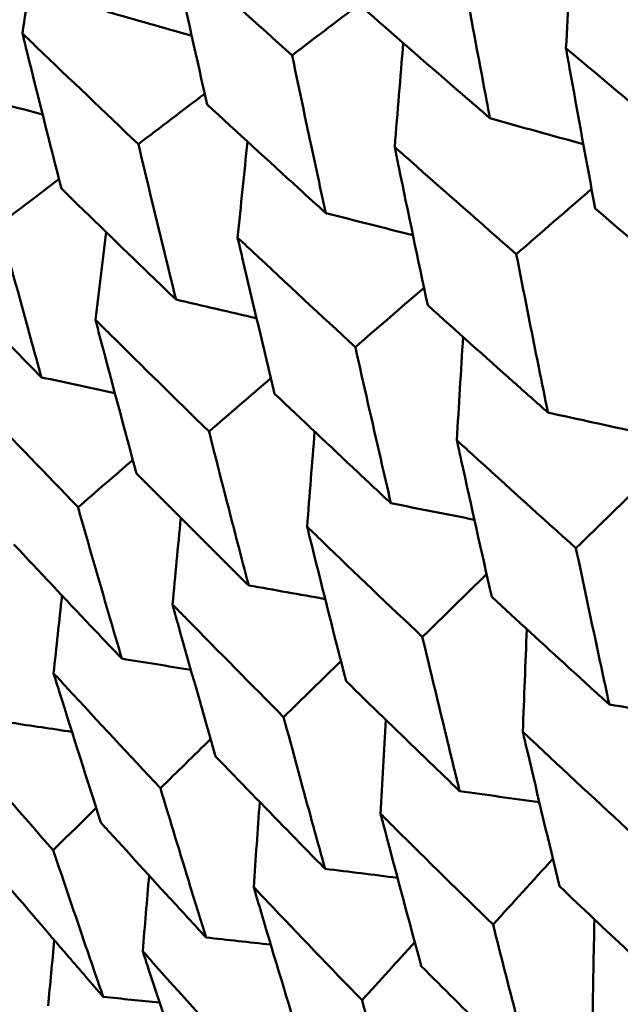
# Model space of a CAD drawing. Header units: millimetres. Extents: x 626 to 2725, y 57 to 2097.
# Tile 46 of 133: x 880.73 to 883.07, y 258.75 to 262.59. Entities that reach past the tile are written whole.
import ezdxf

# ---------------------------------------------------------------- set-up
doc = ezdxf.new("R2010")
doc.units = ezdxf.units.MM
doc.header["$LTSCALE"] = 10
doc.layers.add('Widoczne (ISO)', color=7, linetype='Continuous', lineweight=50)

msp = doc.modelspace()

# ---------------------------------------------------------------- linework, layer by layer
at = {"layer": 'Widoczne (ISO)'}
msp.add_circle((880.3266, 297.6753), 50, dxfattribs=at)
for points in [[(882.8553, 262.4748), (882.8637, 262.6195), (882.8723, 262.7642), (882.8812, 262.9088)], [(880.7387, 262.5318), (880.7555, 262.6474), (880.7724, 262.763), (880.7895, 262.8785)], [(882.073, 262.6628), (881.9783, 262.5907), (881.8835, 262.5186), (881.7887, 262.4465)], [(881.069, 262.6163), (881.1786, 262.585), (881.2882, 262.5538), (881.3979, 262.5227)], [(882.1884, 262.0898), (882.1993, 262.2247), (882.2104, 262.3596), (882.2217, 262.4944)], [(880.5151, 262.2965), (880.6158, 262.2698), (880.7166, 262.2431), (880.8173, 262.2165)], [(881.4484, 262.2972), (881.3623, 262.2317), (881.2762, 262.1663), (881.1901, 262.1009)], [(882.5595, 262.2015), (882.6807, 262.1678), (882.8019, 262.1343), (882.923, 262.1008)], [(881.5768, 261.7367), (881.5894, 261.8614), (881.6022, 261.9861), (881.6151, 262.1107)], [(880.8811, 261.9647), (880.804, 261.9061), (880.7269, 261.8475), (880.6498, 261.7889)], [(882.9551, 261.9265), (882.8574, 261.8419), (882.7596, 261.7572), (882.6619, 261.6726)], [(881.92, 261.8323), (882.0331, 261.8036), (882.1463, 261.775), (882.2595, 261.7465)], [(881.0229, 261.4169), (881.0365, 261.531), (881.0502, 261.645), (881.0641, 261.759)], [(882.3026, 261.5418), (882.2134, 261.4648), (882.1243, 261.3877), (882.0351, 261.3107)], [(881.3369, 261.4956), (881.4415, 261.4713), (881.546, 261.4471), (881.6505, 261.423)], [(882.4304, 260.9481), (882.4383, 261.0821), (882.4464, 261.2162), (882.4547, 261.3501)], [(880.8127, 261.193), (880.908, 261.1726), (881.0032, 261.1522), (881.0984, 261.1319)], [(881.7062, 261.1897), (881.626, 261.1204), (881.5457, 261.0511), (881.4654, 260.9818)], [(882.7852, 261.0561), (882.902, 261.0304), (883.0188, 261.0048), (883.1356, 260.9793)], [(881.8474, 260.6115), (881.857, 260.735), (881.8667, 260.8584), (881.8766, 260.9818)], [(881.1685, 260.8715), (881.0974, 260.81), (881.0262, 260.7486), (880.9551, 260.6872)], [(883.1712, 260.7987), (883.0789, 260.7084), (882.9867, 260.6182), (882.8944, 260.528)], [(882.1736, 260.703), (882.282, 260.6816), (882.3904, 260.6602), (882.4988, 260.6389)], [(881.3232, 260.3088), (881.3337, 260.4212), (881.3444, 260.5336), (881.3553, 260.646)], [(882.5464, 260.4268), (882.4629, 260.3454), (882.3794, 260.2639), (882.296, 260.1825)], [(881.6197, 260.3832), (881.7191, 260.3655), (881.8184, 260.3478), (881.9177, 260.3301)], [(880.8599, 260.0413), (880.8708, 260.1421), (880.8818, 260.2428), (880.8929, 260.3436)], [(882.6872, 259.8135), (882.6922, 259.9466), (882.6975, 260.0797), (882.703, 260.2128)], [(881.1257, 260.098), (881.2154, 260.0835), (881.305, 260.0689), (881.3947, 260.0544)], [(881.979, 260.0885), (881.9046, 260.0158), (881.8302, 259.9432), (881.7558, 259.8706)], [(883.0244, 259.9193), (883.1367, 259.9011), (883.249, 259.883), (883.3613, 259.865)], [(880.6936, 259.8485), (880.7729, 259.8367), (880.8522, 259.8249), (880.9315, 259.8132)], [(882.1333, 259.4937), (882.14, 259.6158), (882.1469, 259.738), (882.1539, 259.8601)], [(881.4715, 259.7848), (881.4063, 259.721), (881.3412, 259.6573), (881.276, 259.5936)], [(882.4414, 259.5826), (882.5449, 259.568), (882.6484, 259.5533), (882.7518, 259.5388)], [(881.6393, 259.2085), (881.647, 259.3191), (881.6549, 259.4296), (881.6629, 259.5402)], [(881.0258, 259.5168), (880.97, 259.462), (880.9142, 259.4073), (880.8584, 259.3525)], [(882.8043, 259.3188), (882.7266, 259.2334), (882.649, 259.148), (882.5713, 259.0626)], [(881.2072, 258.959), (881.2153, 259.0573), (881.2235, 259.1556), (881.2318, 259.2539)], [(881.9172, 259.28), (882.0112, 259.2683), (882.1053, 259.2566), (882.1993, 259.2449)], [(882.9586, 258.6868), (882.9609, 258.819), (882.9635, 258.9512), (882.9662, 259.0833)], [(880.8386, 258.7462), (880.8465, 258.8315), (880.8546, 258.9169), (880.8627, 259.0022)], [(881.4539, 259.0125), (881.5379, 259.0032), (881.6218, 258.994), (881.7058, 258.9848)], [(882.2667, 258.9943), (882.1981, 258.9189), (882.1296, 258.8435), (882.0611, 258.7681)], [(881.0533, 258.7812), (881.1266, 258.774), (881.1999, 258.7668), (881.2732, 258.7597)]]:
    msp.add_open_spline(points, degree=3, dxfattribs=at)
for points, knots in [([(881.3217, 262.8684), (881.3272, 262.8433), (881.3327, 262.8182), (881.3775, 262.6136), (881.4174, 262.4344), (881.4578, 262.2554)], [0.06241522, 0.06241522, 0.06241522, 0.06241522, 0.0708546, 0.0708546, 0.13127416, 0.13127416, 0.13127416, 0.13127416]), ([(881.7887, 262.4465), (881.6516, 262.5695), (881.5149, 262.6929), (881.3598, 262.8338), (881.3408, 262.8511), (881.3217, 262.8684)], [0.01044349, 0.01044349, 0.01044349, 0.01044349, 0.07085106, 0.07085106, 0.07930241, 0.07930241, 0.07930241, 0.07930241]), ([(882.5595, 262.2015), (882.5506, 262.2484), (882.5417, 262.2954), (882.5025, 262.5028), (882.4726, 262.6634), (882.4431, 262.8243)], [0.04598621, 0.04598621, 0.04598621, 0.04598621, 0.06155279, 0.06155279, 0.11473062, 0.11473062, 0.11473062, 0.11473062]), ([(882.0823, 262.616), (882.2048, 262.5088), (882.3278, 262.4019), (882.4872, 262.264), (882.5233, 262.2327), (882.5595, 262.2015)], [0.00838421, 0.00838421, 0.00838421, 0.00838421, 0.06155515, 0.06155515, 0.07712864, 0.07712864, 0.07712864, 0.07712864]), ([(880.7387, 262.5318), (880.7448, 262.507), (880.7509, 262.4823), (880.8009, 262.2807), (880.8454, 262.1041), (880.8905, 261.9279)], [0.06241522, 0.06241522, 0.06241522, 0.06241522, 0.0708546, 0.0708546, 0.13127416, 0.13127416, 0.13127416, 0.13127416]), ([(881.1901, 262.1009), (881.0575, 262.2266), (880.9254, 262.3525), (880.7755, 262.4964), (880.7571, 262.5141), (880.7387, 262.5318)], [0.01044349, 0.01044349, 0.01044349, 0.01044349, 0.07085106, 0.07085106, 0.07930241, 0.07930241, 0.07930241, 0.07930241]), ([(882.8553, 262.4748), (882.8601, 262.4483), (882.8648, 262.4219), (882.9023, 262.2134), (882.9355, 262.0316), (882.9693, 261.8501)], [0.06686277, 0.06686277, 0.06686277, 0.06686277, 0.07557848, 0.07557848, 0.13558897, 0.13558897, 0.13558897, 0.13558897]), ([(883.3432, 262.066), (883.2007, 262.1846), (883.0587, 262.3036), (882.8965, 262.4401), (882.8759, 262.4574), (882.8553, 262.4748)], [0.01556037, 0.01556037, 0.01556037, 0.01556037, 0.07555527, 0.07555527, 0.08428623, 0.08428623, 0.08428623, 0.08428623]), ([(881.92, 261.8323), (881.9099, 261.8785), (881.8999, 261.9248), (881.8557, 262.1293), (881.822, 262.2878), (881.7887, 262.4465)], [0.04598621, 0.04598621, 0.04598621, 0.04598621, 0.06155279, 0.06155279, 0.11473062, 0.11473062, 0.11473062, 0.11473062]), ([(881.4578, 262.2554), (881.5764, 262.146), (881.6955, 262.0369), (881.8499, 261.896), (881.8849, 261.8641), (881.92, 261.8323)], [0.00838421, 0.00838421, 0.00838421, 0.00838421, 0.06155515, 0.06155515, 0.07712864, 0.07712864, 0.07712864, 0.07712864]), ([(881.3369, 261.4956), (881.3257, 261.5412), (881.3145, 261.5868), (881.2651, 261.7884), (881.2274, 261.9445), (881.1901, 262.1009)], [0.04598621, 0.04598621, 0.04598621, 0.04598621, 0.06155279, 0.06155279, 0.11473062, 0.11473062, 0.11473062, 0.11473062]), ([(882.1884, 262.0898), (882.1938, 262.0637), (882.1991, 262.0376), (882.2415, 261.8319), (882.279, 261.6525), (882.3171, 261.4735)], [0.06686277, 0.06686277, 0.06686277, 0.06686277, 0.07557848, 0.07557848, 0.13558897, 0.13558897, 0.13558897, 0.13558897]), ([(882.6619, 261.6726), (882.5235, 261.7937), (882.3857, 261.915), (882.2284, 262.0543), (882.2084, 262.0721), (882.1884, 262.0898)], [0.01556037, 0.01556037, 0.01556037, 0.01556037, 0.07555527, 0.07555527, 0.08428623, 0.08428623, 0.08428623, 0.08428623]), ([(880.8905, 261.9279), (881.005, 261.8161), (881.12, 261.7046), (881.2692, 261.5608), (881.303, 261.5282), (881.3369, 261.4956)], [0.00838421, 0.00838421, 0.00838421, 0.00838421, 0.06155515, 0.06155515, 0.07712864, 0.07712864, 0.07712864, 0.07712864]), ([(882.9693, 261.8501), (883.0839, 261.7523), (883.1989, 261.6548), (883.3601, 261.5186), (883.4061, 261.4799), (883.4521, 261.4412)], [0.01259731, 0.01259731, 0.01259731, 0.01259731, 0.06159863, 0.06159863, 0.08110666, 0.08110666, 0.08110666, 0.08110666]), ([(880.8127, 261.193), (880.8003, 261.2379), (880.7878, 261.2828), (880.7331, 261.4812), (880.6912, 261.6349), (880.6498, 261.7889)], [0.04598621, 0.04598621, 0.04598621, 0.04598621, 0.06155279, 0.06155279, 0.11473062, 0.11473062, 0.11473062, 0.11473062]), ([(881.5768, 261.7367), (881.5828, 261.7109), (881.5888, 261.6852), (881.6363, 261.4824), (881.6782, 261.3057), (881.7208, 261.1292)], [0.06686277, 0.06686277, 0.06686277, 0.06686277, 0.07557848, 0.07557848, 0.13558897, 0.13558897, 0.13558897, 0.13558897]), ([(882.0351, 261.3107), (881.9012, 261.4343), (881.7677, 261.5582), (881.6155, 261.7005), (881.5962, 261.7186), (881.5768, 261.7367)], [0.01556037, 0.01556037, 0.01556037, 0.01556037, 0.07555527, 0.07555527, 0.08428623, 0.08428623, 0.08428623, 0.08428623]), ([(882.7852, 261.0561), (882.7733, 261.1145), (882.7615, 261.1729), (882.7201, 261.3782), (882.6908, 261.5253), (882.6619, 261.6726)], [0.04208868, 0.04208868, 0.04208868, 0.04208868, 0.06158988, 0.06158988, 0.11059803, 0.11059803, 0.11059803, 0.11059803]), ([(880.3826, 261.6346), (880.4929, 261.5204), (880.6037, 261.4065), (880.7475, 261.2595), (880.7801, 261.2263), (880.8127, 261.193)], [0.00838421, 0.00838421, 0.00838421, 0.00838421, 0.06155515, 0.06155515, 0.07712864, 0.07712864, 0.07712864, 0.07712864]), ([(882.3171, 261.4735), (882.4282, 261.3737), (882.5397, 261.2741), (882.696, 261.1352), (882.7406, 261.0956), (882.7852, 261.0561)], [0.01259731, 0.01259731, 0.01259731, 0.01259731, 0.06159863, 0.06159863, 0.08110666, 0.08110666, 0.08110666, 0.08110666]), ([(881.0229, 261.4169), (881.0296, 261.3915), (881.0363, 261.3662), (881.089, 261.1665), (881.1356, 260.9924), (881.1828, 260.8187)], [0.06686277, 0.06686277, 0.06686277, 0.06686277, 0.07557848, 0.07557848, 0.13558897, 0.13558897, 0.13558897, 0.13558897]), ([(881.4654, 260.9818), (881.3361, 261.1081), (881.2072, 261.2346), (881.0603, 261.3799), (881.0416, 261.3984), (881.0229, 261.4169)], [0.01556037, 0.01556037, 0.01556037, 0.01556037, 0.07555527, 0.07555527, 0.08428623, 0.08428623, 0.08428623, 0.08428623]), ([(882.1736, 260.703), (882.1603, 260.7606), (882.147, 260.8182), (882.1005, 261.0205), (882.0676, 261.1655), (882.0351, 261.3107)], [0.04208868, 0.04208868, 0.04208868, 0.04208868, 0.06158988, 0.06158988, 0.11059803, 0.11059803, 0.11059803, 0.11059803]), ([(880.9551, 260.6872), (880.8305, 260.8162), (880.7064, 260.9455), (880.5649, 261.0939), (880.5469, 261.1128), (880.529, 261.1317)], [0.01556037, 0.01556037, 0.01556037, 0.01556037, 0.07555527, 0.07555527, 0.08428623, 0.08428623, 0.08428623, 0.08428623]), ([(881.7208, 261.1292), (881.8282, 261.0273), (881.9361, 260.9256), (882.0873, 260.7837), (882.1304, 260.7434), (882.1736, 260.703)], [0.01259731, 0.01259731, 0.01259731, 0.01259731, 0.06159863, 0.06159863, 0.08110666, 0.08110666, 0.08110666, 0.08110666]), ([(881.6197, 260.3832), (881.6049, 260.4399), (881.5901, 260.4966), (881.5383, 260.696), (881.5017, 260.8388), (881.4654, 260.9818)], [0.04208868, 0.04208868, 0.04208868, 0.04208868, 0.06158988, 0.06158988, 0.11059803, 0.11059803, 0.11059803, 0.11059803]), ([(882.4304, 260.9481), (882.4362, 260.9219), (882.4419, 260.8957), (882.4867, 260.6923), (882.5263, 260.5152), (882.5663, 260.3385)], [0.07138254, 0.07138254, 0.07138254, 0.07138254, 0.08018544, 0.08018544, 0.13983561, 0.13983561, 0.13983561, 0.13983561]), ([(882.8944, 260.528), (882.7591, 260.6496), (882.6243, 260.7716), (882.4701, 260.9119), (882.4503, 260.93), (882.4304, 260.9481)], [0.02053386, 0.02053386, 0.02053386, 0.02053386, 0.08016461, 0.08016461, 0.08898694, 0.08898694, 0.08898694, 0.08898694]), ([(881.1828, 260.8187), (881.2865, 260.7145), (881.3905, 260.6106), (881.5364, 260.4657), (881.578, 260.4245), (881.6197, 260.3832)], [0.01259731, 0.01259731, 0.01259731, 0.01259731, 0.06159863, 0.06159863, 0.08110666, 0.08110666, 0.08110666, 0.08110666]), ([(881.1257, 260.098), (881.1093, 260.1538), (881.093, 260.2096), (881.0358, 260.4058), (880.9953, 260.5464), (880.9551, 260.6872)], [0.04208868, 0.04208868, 0.04208868, 0.04208868, 0.06158988, 0.06158988, 0.11059803, 0.11059803, 0.11059803, 0.11059803]), ([(881.8474, 260.6115), (881.8538, 260.5857), (881.8602, 260.5599), (881.9102, 260.3594), (881.9542, 260.185), (881.9989, 260.0109)], [0.07138254, 0.07138254, 0.07138254, 0.07138254, 0.08018544, 0.08018544, 0.13983561, 0.13983561, 0.13983561, 0.13983561]), ([(882.296, 260.1825), (882.1651, 260.3067), (882.0348, 260.4312), (881.8858, 260.5745), (881.8666, 260.593), (881.8474, 260.6115)], [0.02053386, 0.02053386, 0.02053386, 0.02053386, 0.08016461, 0.08016461, 0.08898694, 0.08898694, 0.08898694, 0.08898694]), ([(880.7053, 260.543), (880.805, 260.4366), (880.9051, 260.3304), (881.0456, 260.1823), (881.0856, 260.1401), (881.1257, 260.098)], [0.01259731, 0.01259731, 0.01259731, 0.01259731, 0.06159863, 0.06159863, 0.08110666, 0.08110666, 0.08110666, 0.08110666]), ([(883.0244, 259.9193), (883.0093, 259.9887), (882.9943, 260.0581), (882.9508, 260.2609), (882.9225, 260.3944), (882.8944, 260.528)], [0.03825175, 0.03825175, 0.03825175, 0.03825175, 0.06160817, 0.06160817, 0.10638617, 0.10638617, 0.10638617, 0.10638617]), ([(882.5663, 260.3385), (882.6662, 260.2464), (882.7664, 260.1545), (882.9193, 260.0149), (882.9718, 259.967), (883.0244, 259.9193)], [0.01681985, 0.01681985, 0.01681985, 0.01681985, 0.06159108, 0.06159108, 0.08495433, 0.08495433, 0.08495433, 0.08495433]), ([(881.3232, 260.3088), (881.3303, 260.2834), (881.3374, 260.258), (881.3927, 260.0606), (881.4415, 259.8889), (881.4908, 259.7176)], [0.07138254, 0.07138254, 0.07138254, 0.07138254, 0.08018544, 0.08018544, 0.13983561, 0.13983561, 0.13983561, 0.13983561]), ([(881.7558, 259.8706), (881.6296, 259.9975), (881.5039, 260.1247), (881.3602, 260.2711), (881.3417, 260.2899), (881.3232, 260.3088)], [0.02053386, 0.02053386, 0.02053386, 0.02053386, 0.08016461, 0.08016461, 0.08898694, 0.08898694, 0.08898694, 0.08898694]), ([(882.4414, 259.5826), (882.4245, 259.651), (882.4078, 259.7195), (882.3591, 259.9193), (882.3274, 260.0508), (882.296, 260.1825)], [0.03825175, 0.03825175, 0.03825175, 0.03825175, 0.06160817, 0.06160817, 0.10638617, 0.10638617, 0.10638617, 0.10638617]), ([(880.8599, 260.0413), (880.8677, 260.0163), (880.8755, 259.9914), (880.9364, 259.7972), (880.99, 259.6283), (881.0442, 259.4597)], [0.07138254, 0.07138254, 0.07138254, 0.07138254, 0.08018544, 0.08018544, 0.13983561, 0.13983561, 0.13983561, 0.13983561]), ([(881.276, 259.5936), (881.1545, 259.7232), (881.0336, 259.8532), (880.8955, 260.0028), (880.8777, 260.022), (880.8599, 260.0413)], [0.02053386, 0.02053386, 0.02053386, 0.02053386, 0.08016461, 0.08016461, 0.08898694, 0.08898694, 0.08898694, 0.08898694]), ([(881.9989, 260.0109), (882.0953, 259.9168), (882.1921, 259.8229), (882.3398, 259.6803), (882.3906, 259.6314), (882.4414, 259.5826)], [0.01681985, 0.01681985, 0.01681985, 0.01681985, 0.06159108, 0.06159108, 0.08495433, 0.08495433, 0.08495433, 0.08495433]), ([(881.9172, 259.28), (881.8985, 259.3473), (881.8799, 259.4147), (881.8259, 259.6114), (881.7907, 259.7409), (881.7558, 259.8706)], [0.03825175, 0.03825175, 0.03825175, 0.03825175, 0.06160817, 0.06160817, 0.10638617, 0.10638617, 0.10638617, 0.10638617]), ([(880.8584, 259.3525), (880.7419, 259.485), (880.6259, 259.6178), (880.4935, 259.7707), (880.4764, 259.7904), (880.4594, 259.8101)], [0.02053386, 0.02053386, 0.02053386, 0.02053386, 0.08016461, 0.08016461, 0.08898694, 0.08898694, 0.08898694, 0.08898694]), ([(882.6872, 259.8135), (882.6932, 259.7879), (882.6992, 259.7623), (882.7463, 259.5615), (882.7879, 259.3866), (882.83, 259.212)], [0.07597559, 0.07597559, 0.07597559, 0.07597559, 0.08464777, 0.08464777, 0.14401425, 0.14401425, 0.14401425, 0.14401425]), ([(883.1408, 259.3914), (883.0083, 259.5138), (882.8764, 259.6364), (882.7257, 259.7774), (882.7064, 259.7954), (882.6872, 259.8135)], [0.02530969, 0.02530969, 0.02530969, 0.02530969, 0.08465152, 0.08465152, 0.09334823, 0.09334823, 0.09334823, 0.09334823]), ([(881.4908, 259.7176), (881.5837, 259.6214), (881.6769, 259.5255), (881.8193, 259.3798), (881.8682, 259.3299), (881.9172, 259.28)], [0.01681985, 0.01681985, 0.01681985, 0.01681985, 0.06159108, 0.06159108, 0.08495433, 0.08495433, 0.08495433, 0.08495433]), ([(881.4539, 259.0125), (881.4333, 259.0788), (881.4128, 259.145), (881.3533, 259.3386), (881.3145, 259.466), (881.276, 259.5936)], [0.03825175, 0.03825175, 0.03825175, 0.03825175, 0.06160817, 0.06160817, 0.10638617, 0.10638617, 0.10638617, 0.10638617]), ([(882.1333, 259.4937), (882.14, 259.4685), (882.1466, 259.4432), (882.1989, 259.2455), (882.2451, 259.0732), (882.2919, 258.9013)], [0.07597559, 0.07597559, 0.07597559, 0.07597559, 0.08464777, 0.08464777, 0.14401425, 0.14401425, 0.14401425, 0.14401425]), ([(882.5713, 259.0626), (882.4433, 259.1876), (882.3159, 259.3129), (882.1705, 259.4568), (882.1519, 259.4753), (882.1333, 259.4937)], [0.02530969, 0.02530969, 0.02530969, 0.02530969, 0.08465152, 0.08465152, 0.09334823, 0.09334823, 0.09334823, 0.09334823]), ([(881.0442, 259.4597), (881.1334, 259.3615), (881.223, 259.2634), (881.3598, 259.1145), (881.4068, 259.0635), (881.4539, 259.0125)], [0.01681985, 0.01681985, 0.01681985, 0.01681985, 0.06159108, 0.06159108, 0.08495433, 0.08495433, 0.08495433, 0.08495433]), ([(881.0533, 258.7812), (881.0308, 258.8464), (881.0084, 258.9115), (880.9432, 259.1018), (880.9006, 259.2271), (880.8584, 259.3525)], [0.03825175, 0.03825175, 0.03825175, 0.03825175, 0.06160817, 0.06160817, 0.10638617, 0.10638617, 0.10638617, 0.10638617]), ([(880.6607, 259.2383), (880.7462, 259.1379), (880.832, 259.0377), (880.9632, 258.8855), (881.0082, 258.8333), (881.0533, 258.7812)], [0.01681985, 0.01681985, 0.01681985, 0.01681985, 0.06159108, 0.06159108, 0.08495433, 0.08495433, 0.08495433, 0.08495433]), ([(881.6393, 259.2085), (881.6467, 259.1836), (881.654, 259.1588), (881.7117, 258.9642), (881.7627, 258.7947), (881.8142, 258.6255)], [0.07597559, 0.07597559, 0.07597559, 0.07597559, 0.08464777, 0.08464777, 0.14401425, 0.14401425, 0.14401425, 0.14401425]), ([(882.0611, 258.7681), (881.9379, 258.8957), (881.8151, 259.0237), (881.6751, 259.1708), (881.6572, 259.1896), (881.6393, 259.2085)], [0.02530969, 0.02530969, 0.02530969, 0.02530969, 0.08465152, 0.08465152, 0.09334823, 0.09334823, 0.09334823, 0.09334823]), ([(882.83, 259.212), (882.9189, 259.1278), (883.008, 259.0438), (883.1572, 258.9038), (883.2171, 258.8477), (883.2771, 258.7918)], [0.02104899, 0.02104899, 0.02104899, 0.02104899, 0.0615671, 0.0615671, 0.08866561, 0.08866561, 0.08866561, 0.08866561]), ([(882.7232, 258.472), (882.7026, 258.5507), (882.6822, 258.6295), (882.6314, 258.8263), (882.6012, 258.9444), (882.5713, 259.0626)], [0.03448054, 0.03448054, 0.03448054, 0.03448054, 0.06157222, 0.06157222, 0.10209717, 0.10209717, 0.10209717, 0.10209717]), ([(881.2072, 258.959), (881.2152, 258.9346), (881.2233, 258.9102), (881.2866, 258.7187), (881.3424, 258.5521), (881.3988, 258.3857)], [0.07597559, 0.07597559, 0.07597559, 0.07597559, 0.08464777, 0.08464777, 0.14401425, 0.14401425, 0.14401425, 0.14401425]), ([(881.6123, 258.509), (881.4939, 258.6394), (881.376, 258.7702), (881.2415, 258.9205), (881.2243, 258.9397), (881.2072, 258.959)], [0.02530969, 0.02530969, 0.02530969, 0.02530969, 0.08465152, 0.08465152, 0.09334823, 0.09334823, 0.09334823, 0.09334823]), ([(882.2919, 258.9013), (882.3776, 258.8153), (882.4636, 258.7294), (882.6075, 258.5864), (882.6653, 258.5292), (882.7232, 258.472)], [0.02104899, 0.02104899, 0.02104899, 0.02104899, 0.0615671, 0.0615671, 0.08866561, 0.08866561, 0.08866561, 0.08866561]), ([(882.2292, 258.1868), (882.2065, 258.2642), (882.1838, 258.3418), (882.1277, 258.5354), (882.0943, 258.6517), (882.0611, 258.7681)], [0.03448054, 0.03448054, 0.03448054, 0.03448054, 0.06157222, 0.06157222, 0.10209717, 0.10209717, 0.10209717, 0.10209717])]:
    msp.add_open_spline(points, degree=3, knots=knots, dxfattribs=at)

doc.saveas('drawing.dxf')
